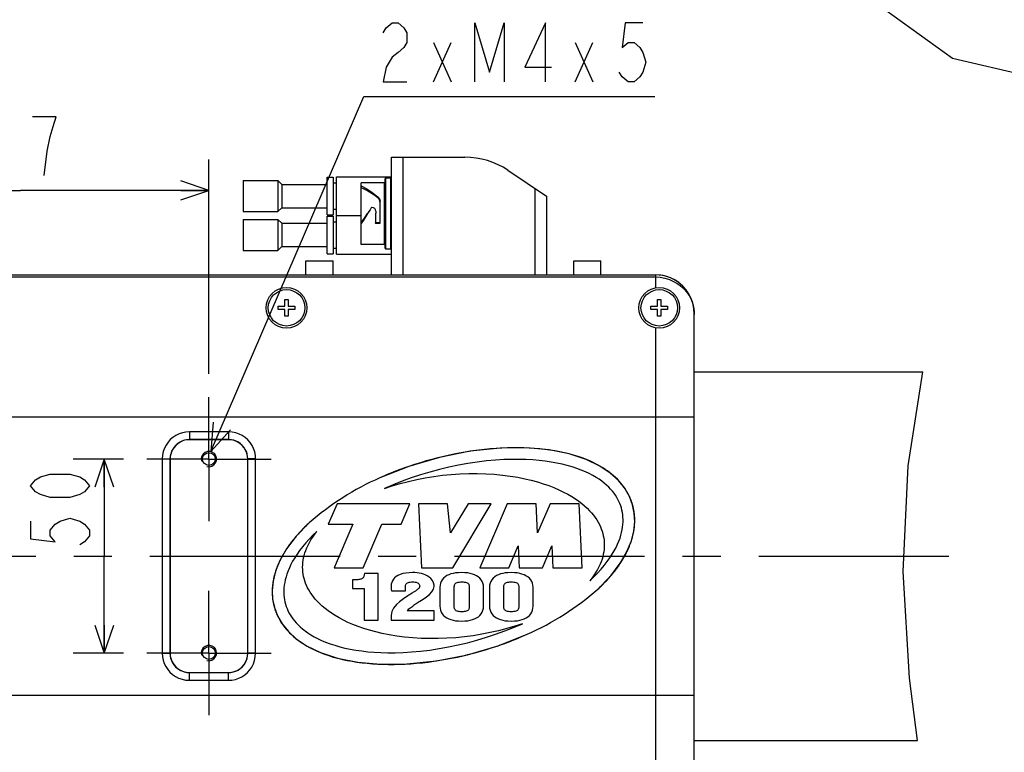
# Model space of a CAD drawing. Header units: millimetres. Extents: x 0 to 1249, y 0 to 420.
# Tile 7 of 104: x 204 to 267, y 30 to 77. Entities that reach past the tile are written whole.
import ezdxf

# ---------------------------------------------------------------- set-up
doc = ezdxf.new("R2010")
doc.units = ezdxf.units.MM
doc.header["$LTSCALE"] = 32.67
doc.linetypes.add('CENTER', pattern=[0.6, 0.375, -0.075, 0.075, -0.075])
doc.layers.get('0').update_dxf_attribs({"linetype": 'CONTINUOUS'})
for name, color, linetype in [('1_DESIGN', 7, 'CONTINUOUS'), ('ASSY', 7, 'CONTINUOUS'), ('AXIS', 7, 'CONTINUOUS'), ('CHAMFER', 7, 'CONTINUOUS'), ('CRV2', 7, 'CONTINUOUS'), ('DRA_ITEM', 7, 'CONTINUOUS'), ('DRIV_DIM', 7, 'CONTINUOUS'), ('HOLE', 7, 'CONTINUOUS'), ('ROUND', 7, 'CONTINUOUS')]:
    doc.layers.add(name, color=color, linetype=linetype)
doc.styles.get("Standard").update_dxf_attribs({"font": 'txt', "width": 0.8})
doc.dimstyles.new('DIMSTYLE_7', dxfattribs={"dimtxt": 3.8, "dimasz": 1.8, "dimexe": 2, "dimexo": 1.5, "dimgap": 0.95, "dimtad": 1, "dimdec": 3, "dimlfac": 4, "dimdsep": 46, "dimtxsty": 'STANDARD', "dimblk": 'OPEN', "dimblk1": 'OPEN', "dimblk2": 'OPEN', "dimcen": 0.09, "dimadec": 0, "dimazin": 0, "dimtp": 0.001, "dimtm": 0.001, "dimtfac": 1, "dimtdec": 3, "dimtofl": 0, "dimtmove": 0, "dimatfit": 3, "dimldrblk": 'OPEN', "dimfxl": 1, "dimtolj": 1, "dimarcsym": 0})

# ---------------------------------------------------------------- blocks, each defined once
blk = doc.blocks.new('_OPEN')
at = {"color": 0, "linetype": 'BYBLOCK'}
for p, q in [((0, 0), (-1, 0.342)), ((-1, -0.342), (0, 0)), ((-1, 0), (0, 0))]:
    blk.add_line(p, q, dxfattribs=at)
blk = doc.blocks.new('*D34')
at = {"layer": 'DRIV_DIM', "color": 2, "linetype": 'CONTINUOUS'}
for p, q in [((191.494, 50.66), (191.494, 68.226)), ((215.744, 54.41), (215.744, 68.226)), ((191.494, 66.226), (203.619, 66.226)), ((215.744, 66.226), (203.619, 66.226))]:
    blk.add_line(p, q, dxfattribs=at)
at = {"layer": 'DRIV_DIM', "color": 2, "linetype": 'CONTINUOUS', "xscale": 1.8, "yscale": 1.8, "zscale": 1.8, "rotation": 180}
blk.add_blockref('_OPEN', (191.494, 66.226), dxfattribs=at)
at = {"layer": 'DRIV_DIM', "color": 2, "linetype": 'CONTINUOUS', "xscale": 1.8, "yscale": 1.8, "zscale": 1.8}
blk.add_blockref('_OPEN', (215.744, 66.226), dxfattribs=at)
blk = doc.blocks.new('*D36')
at = {"layer": 'DRIV_DIM', "color": 2, "linetype": 'CONTINUOUS'}
for p, q in [((210.244, 48.91), (207.01, 48.91)), ((209.01, 48.91), (209.01, 42.66)), ((209.01, 36.41), (209.01, 42.66)), ((210.244, 36.41), (207.01, 36.41))]:
    blk.add_line(p, q, dxfattribs=at)
at = {"layer": 'DRIV_DIM', "color": 2, "linetype": 'CONTINUOUS', "xscale": 1.8, "yscale": 1.8, "zscale": 1.8}
for p, rotation in [((209.01, 48.91), 90), ((209.01, 36.41), 270)]:
    blk.add_blockref('_OPEN', p, dxfattribs=dict(at, rotation=rotation))

msp = doc.modelspace()

# ---------------------------------------------------------------- linework, layer by layer
at = {"color": 7, "linetype": 'CONTINUOUS'}
for p, q in [((263.624527, 74.729822), (259.337087, 77.830117)), ((269.356779, 73.381204), (263.624527, 74.729822)), ((217.944112, 66.860233), (220.194046, 66.860233)), ((217.944112, 66.860233), (217.944112, 64.860233)), ((223.369112, 67.072733), (223.744112, 67.072733)), ((223.369112, 64.647744), (223.369112, 67.072722)), ((223.744112, 67.072722), (223.744112, 64.647744)), ((223.744112, 66.710233), (223.969112, 66.710233)), ((223.969112, 67.110233), (227.494112, 67.110233)), ((223.969112, 62.110244), (223.969112, 67.110222)), ((225.556612, 62.747869), (225.556612, 66.722831)), ((227.044112, 66.722733), (225.556612, 66.722733)), ((227.094112, 62.497733), (227.094112, 66.972742)), ((227.444112, 67.022733), (227.144112, 67.022733)), ((226.769112, 64.138155), (226.769112, 65.508233)), ((217.944112, 64.860233), (220.194046, 64.860233)), ((223.744112, 65.010233), (223.969112, 65.010233)), ((226.24044, 65.126221), (226.223878, 65.123452)), ((226.244112, 65.126221), (226.24044, 65.126221)), ((226.469112, 64.728788), (226.475557, 64.735233)), ((226.469112, 64.728788), (226.469112, 64.138155)), ((226.475557, 64.735233), (226.487927, 64.747603)), ((226.487927, 64.747603), (226.494112, 64.753788)), ((226.494112, 64.878663), (226.494112, 64.753788)), ((217.944112, 64.360233), (220.194046, 64.360233)), ((217.944112, 64.360233), (217.944112, 62.360233)), ((223.369112, 64.647733), (223.744112, 64.647733)), ((223.369112, 64.572733), (223.744112, 64.572733)), ((223.369112, 62.147744), (223.369112, 64.572722)), ((223.744112, 64.572722), (223.744112, 62.147744)), ((223.744112, 64.210233), (223.969112, 64.210233)), ((223.969112, 64.610233), (225.556612, 64.610233)), ((225.693341, 64.301128), (225.556612, 64.090587)), ((226.493516, 64.145422), (226.519112, 64.139308)), ((226.719112, 64.139306), (226.519112, 64.139306)), ((226.719112, 64.090658), (226.519112, 64.090658)), ((226.719112, 64.139308), (226.744828, 64.145537)), ((217.944112, 62.360233), (220.194046, 62.360233)), ((223.369112, 62.147733), (223.744112, 62.147733)), ((223.744112, 62.510233), (223.969112, 62.510233)), ((227.044112, 62.747733), (225.556612, 62.747733)), ((227.444112, 62.447733), (227.144112, 62.447733)), ((223.969112, 62.110233), (227.494112, 62.110233)), ((246.994112, 54.535233), (261.728484, 54.535233)), ((260.779837, 48.469154), (261.728484, 54.535233)), ((260.451444, 41.669432), (260.779837, 48.469154)), ((223.994112, 46.035233), (223.431612, 44.722733)), ((228.681612, 46.035233), (223.994112, 46.035233)), ((228.119112, 44.722733), (228.681612, 46.035233)), ((231.119112, 46.035233), (229.244112, 46.035233)), ((229.244112, 46.035233), (229.431612, 41.910233)), ((231.306612, 44.160233), (231.119112, 46.035233)), ((232.431612, 46.035233), (231.306612, 44.160233)), ((231.456612, 41.910233), (233.931612, 46.035233)), ((233.931612, 46.035233), (232.431612, 46.035233)), ((234.949469, 46.035233), (233.181612, 41.910233)), ((236.824469, 46.035233), (234.949469, 46.035233)), ((236.909696, 44.160233), (236.824469, 46.035233)), ((237.713268, 46.035233), (236.909696, 44.160233)), ((239.588268, 46.035233), (237.713268, 46.035233)), ((239.775768, 41.910233), (239.588268, 46.035233)), ((223.431612, 44.722733), (225.011969, 44.722733)), ((225.011969, 44.722733), (223.806612, 41.910233)), ((225.681612, 41.910233), (226.886969, 44.722733)), ((226.886969, 44.722733), (228.119112, 44.722733)), ((235.056612, 41.910233), (235.664244, 43.328041)), ((235.664244, 43.328041), (235.72869, 41.910233)), ((237.22869, 41.910233), (237.836322, 43.328041)), ((237.836322, 43.328041), (237.900768, 41.910233)), ((223.806612, 41.910233), (225.681612, 41.910233)), ((229.431612, 41.910233), (231.456612, 41.910233)), ((233.181612, 41.910233), (235.056612, 41.910233)), ((235.72869, 41.910233), (237.22869, 41.910233)), ((237.900768, 41.910233), (239.775768, 41.910233)), ((225.766255, 41.535233), (225.746969, 41.449519)), ((226.646969, 41.535233), (225.766255, 41.535233)), ((226.646969, 38.535233), (226.646969, 41.535233)), ((260.859024, 34.801449), (260.451444, 41.669432)), ((225.15554, 41.132376), (225.001255, 41.132376)), ((225.001255, 41.132376), (225.001255, 40.579519)), ((228.401969, 40.425233), (228.401969, 40.725233)), ((230.24054, 40.70809), (230.24054, 40.789519)), ((230.626255, 40.652376), (230.626255, 39.422376)), ((231.54554, 39.422376), (231.54554, 40.652376)), ((232.509826, 40.652376), (232.509826, 39.422376)), ((233.429111, 39.422376), (233.429111, 40.652376)), ((233.814825, 40.652376), (233.814825, 39.422376)), ((234.734112, 39.422376), (234.734112, 40.652376)), ((235.698397, 40.652376), (235.698397, 39.422376)), ((236.617683, 39.422376), (236.617683, 40.652376)), ((225.001255, 40.579519), (225.74054, 40.579519)), ((225.74054, 40.579519), (225.74054, 38.535233)), ((227.49554, 40.425233), (228.401969, 40.425233)), ((227.482683, 38.835233), (227.482683, 38.535233)), ((228.511255, 39.139519), (228.569112, 39.199519)), ((230.24054, 39.139519), (228.511255, 39.139519)), ((230.24054, 38.535233), (230.24054, 39.139519)), ((225.74054, 38.535233), (226.646969, 38.535233)), ((227.482683, 38.535233), (230.24054, 38.535233)), ((261.3688, 30.785233), (260.859024, 34.801449)), ((246.994112, 30.785233), (261.3688, 30.785233))]:
    msp.add_line(p, q, dxfattribs=at)
at = {"color": 9, "linetype": 'CONTINUOUS'}
for p, q in [((227.044112, 62.747733), (227.044112, 66.722733)), ((227.144112, 62.447733), (227.144112, 67.022733)), ((227.444112, 67.022733), (227.444112, 62.447733)), ((226.622665, 65.820037), (226.622665, 65.738165)), ((226.519112, 64.139306), (226.519112, 64.090658)), ((226.719112, 64.090658), (226.719112, 64.139306))]:
    msp.add_line(p, q, dxfattribs=at)
at = {"color": 7, "linetype": 'CONTINUOUS'}
for points in [[(225.556612, 66.518712), (225.911961, 66.334331), (226.267312, 66.098914), (226.622665, 65.820078)], [(226.622665, 65.738165), (226.44499, 65.871603), (226.267314, 65.995976), (226.089639, 66.110304), (225.911963, 66.213644), (225.734287, 66.305143), (225.556612, 66.384123)], [(226.622665, 65.820078), (226.702208, 65.73172), (226.752144, 65.625512), (226.769112, 65.508295)], [(226.760364, 65.506891), (226.752779, 65.556326), (226.703303, 65.654976), (226.622665, 65.738165)], [(225.556612, 64.139308), (225.77042, 64.44588), (225.966806, 64.735232)], [(225.966804, 64.735233), (225.830072, 64.516799), (225.693341, 64.301128)], [(226.198038, 65.10315), (226.120984, 64.981291), (226.043842, 64.858536), (225.966804, 64.735233)], [(226.223878, 65.123452), (226.209188, 65.115458), (226.198038, 65.10315)], [(226.494112, 64.878663), (226.475013, 64.974045), (226.421208, 65.053863), (226.340575, 65.107221), (226.244112, 65.126221)], [(226.469112, 64.183222), (226.475481, 64.161795), (226.493516, 64.145422)], [(226.519112, 64.090587), (226.494078, 64.096954), (226.475836, 64.114262), (226.469112, 64.138099)], [(226.769112, 64.138099), (226.762375, 64.114241), (226.744117, 64.096937), (226.719112, 64.090587)], [(226.744828, 64.145537), (226.762838, 64.161888), (226.769112, 64.183222)], [(242.308306, 45.761153), (242.264145, 45.90125), (242.212495, 46.039507), (242.153185, 46.176123), (242.085956, 46.311327), (242.010497, 46.445284), (241.926404, 46.578159), (241.8332, 46.710092), (241.730356, 46.841148), (241.617233, 46.971401), (241.493139, 47.10085), (241.357273, 47.229472), (241.20878, 47.357166), (241.046706, 47.483786), (240.870001, 47.609127), (240.677561, 47.732888), (240.468206, 47.854691), (240.240682, 47.974069), (239.993638, 48.090474), (239.725749, 48.20321), (239.436634, 48.311137), (239.132653, 48.411091), (238.815755, 48.502217), (238.485306, 48.584537), (238.140634, 48.65795), (237.78098, 48.722254), (237.405393, 48.777152), (237.012775, 48.822232), (236.601782, 48.856953), (236.170695, 48.880617), (235.717376, 48.892322), (235.239033, 48.890887), (234.731837, 48.874736), (234.190411, 48.84168), (233.612735, 48.789172), (233.019355, 48.717366), (232.417832, 48.626597), (231.810597, 48.516947), (231.200201, 48.388655), (230.589233, 48.2421), (229.980367, 48.077824), (229.376196, 47.896492), (228.779352, 47.69892), (228.192349, 47.486036), (227.617638, 47.25889), (227.057502, 47.018613)], [(227.057502, 47.018613), (227.552159, 47.183818), (228.063146, 47.335654), (228.588492, 47.473165), (229.126081, 47.595491), (229.673648, 47.701873), (230.228795, 47.791668), (230.789045, 47.86436), (231.351826, 47.919567), (231.914626, 47.957058), (232.474835, 47.976736), (233.030001, 47.978654), (233.577656, 47.963005), (234.115461, 47.93012), (234.641227, 47.880459), (235.151578, 47.814794), (235.632569, 47.736149), (236.08157, 47.646982), (236.503013, 47.548323), (236.900133, 47.440918), (237.275354, 47.325314), (237.630554, 47.201905), (237.967202, 47.070965), (238.286277, 46.932747), (238.585152, 46.789149), (238.861504, 46.64246), (239.116258, 46.493578), (239.350583, 46.343192), (239.565602, 46.191919), (239.762466, 46.040259), (239.942331, 45.888589), (240.106283, 45.737226), (240.255369, 45.586393), (240.390571, 45.43625), (240.512811, 45.286882), (240.622934, 45.138331), (240.721701, 44.990598), (240.809827, 44.843613), (240.887919, 44.697308), (240.956536, 44.551546), (241.016139, 44.406216), (241.067138, 44.261135), (241.10987, 44.116106), (241.144588, 43.970953), (241.171491, 43.825442), (241.1907, 43.679386)], [(240.284688, 41.073351), (240.540625, 41.319216), (240.779589, 41.565076), (241.002218, 41.811198), (241.209033, 42.057908), (241.399125, 42.303825), (241.568705, 42.542911), (241.71838, 42.773961), (241.849693, 42.997126), (241.964093, 43.212638), (242.062919, 43.420776), (242.147391, 43.621843), (242.218623, 43.816171), (242.277629, 44.004144), (242.325314, 44.186156), (242.362468, 44.362571), (242.389794, 44.5338), (242.407889, 44.700214), (242.417264, 44.86222), (242.418342, 45.020158), (242.411457, 45.174403), (242.396869, 45.325312), (242.374757, 45.473196), (242.345223, 45.618388), (242.308306, 45.761153)], [(222.703535, 44.247115), (222.447598, 44.00125), (222.208634, 43.75539), (221.986006, 43.509269), (221.77919, 43.262559), (221.589099, 43.016642), (221.419518, 42.777556), (221.269844, 42.546505), (221.138531, 42.323341), (221.024131, 42.107829), (220.925304, 41.89969), (220.840832, 41.698623), (220.7696, 41.504295), (220.710594, 41.316322), (220.662909, 41.134311), (220.625755, 40.957895), (220.59843, 40.786666), (220.580335, 40.620252), (220.570959, 40.458246), (220.569882, 40.300308), (220.576766, 40.146064), (220.591354, 39.995154), (220.613466, 39.847271), (220.643, 39.702078), (220.679918, 39.559313)], [(221.797523, 41.641081), (221.785946, 41.78793), (221.782008, 41.935845), (221.785786, 42.085033), (221.797428, 42.235767), (221.817145, 42.388273), (221.845227, 42.542813), (221.882033, 42.699645), (221.927991, 42.858973), (221.983622, 43.021056), (222.049508, 43.186089), (222.126329, 43.354282), (222.214823, 43.525777), (222.315831, 43.700726), (222.430284, 43.879253), (222.559163, 44.061382), (222.703535, 44.247115)], [(241.1907, 43.679386), (241.202277, 43.532536), (241.206216, 43.384621), (241.202437, 43.235433), (241.190795, 43.0847), (241.171078, 42.932193), (241.142997, 42.777653), (241.10619, 42.620821), (241.060232, 42.461493), (241.004601, 42.29941), (240.938716, 42.134378), (240.861894, 41.966184), (240.773401, 41.79469), (240.672392, 41.619741), (240.557939, 41.441214), (240.429061, 41.259084), (240.284688, 41.073351)], [(235.930722, 38.301853), (235.436064, 38.136649), (234.925078, 37.984812), (234.399732, 37.847301), (233.862142, 37.724975), (233.314576, 37.618593), (232.759429, 37.528799), (232.199178, 37.456107), (231.636398, 37.400899), (231.073597, 37.363409), (230.513388, 37.343731), (229.958222, 37.341812), (229.410568, 37.357461), (228.872762, 37.390346), (228.346996, 37.440007), (227.836645, 37.505672), (227.355655, 37.584317), (226.906653, 37.673484), (226.48521, 37.772143), (226.088091, 37.879548), (225.712869, 37.995152), (225.35767, 38.118561), (225.021021, 38.249501), (224.701947, 38.38772), (224.403071, 38.531317), (224.12672, 38.678006), (223.871966, 38.826888), (223.63764, 38.977274), (223.422622, 39.128547), (223.225758, 39.280207), (223.045892, 39.431877), (222.88194, 39.58324), (222.732854, 39.734074), (222.597652, 39.884217), (222.475413, 40.033584), (222.36529, 40.182136), (222.266522, 40.329868), (222.178397, 40.476853), (222.100305, 40.623158), (222.031687, 40.768921), (221.972084, 40.91425), (221.921085, 41.059331), (221.878353, 41.204361), (221.843636, 41.349513), (221.816733, 41.495024), (221.797523, 41.641081)], [(225.746969, 41.449519), (225.73762, 41.409828), (225.72618, 41.371166), (225.711868, 41.333366), (225.693688, 41.296696), (225.670017, 41.261301), (225.639502, 41.228636), (225.60172, 41.200599), (225.557163, 41.178247), (225.506602, 41.161459), (225.451455, 41.149599), (225.393609, 41.141745), (225.334658, 41.136878), (225.274819, 41.134084), (225.214863, 41.13274), (225.15554, 41.132376)], [(228.864826, 41.595233), (228.64552, 41.588117), (228.434504, 41.565684), (228.238357, 41.527174), (228.06453, 41.473828), (227.918902, 41.409399), (227.799248, 41.336344), (227.702496, 41.256305), (227.624412, 41.168382), (227.56198, 41.069124), (227.516832, 40.958943), (227.490798, 40.842869), (227.482683, 40.725233)], [(230.24054, 40.789519), (230.206625, 40.939601), (230.136032, 41.083292), (230.036367, 41.207751), (229.920647, 41.307961), (229.801204, 41.384685), (229.679969, 41.444531), (229.555932, 41.492004), (229.426832, 41.529796), (229.290144, 41.559158), (229.147998, 41.579777), (229.004808, 41.591567), (228.864826, 41.595233)], [(232.021255, 41.595233), (231.812918, 41.588511), (231.632447, 41.570279), (231.47397, 41.542532), (231.33138, 41.505791), (231.199897, 41.459209), (231.075303, 41.400053), (230.959393, 41.326472), (230.857474, 41.239165), (230.772526, 41.13891), (230.706708, 41.027496), (230.66079, 40.907118), (230.634554, 40.781382), (230.626255, 40.652376)], [(233.429111, 40.652376), (233.420391, 40.781339), (233.392694, 40.907915), (233.344653, 41.028509), (233.277393, 41.138453), (233.192636, 41.236239), (233.091588, 41.321944), (232.975795, 41.395461), (232.850375, 41.455431), (232.71727, 41.503144), (232.572641, 41.540973), (232.412153, 41.569572), (232.230145, 41.588334), (232.021255, 41.595233)], [(235.209826, 41.595233), (235.00149, 41.588511), (234.821018, 41.570279), (234.662541, 41.542532), (234.519951, 41.505791), (234.388468, 41.459209), (234.263874, 41.400053), (234.147964, 41.326471), (234.046045, 41.239164), (233.961097, 41.138909), (233.895278, 41.027496), (233.849361, 40.907118), (233.823125, 40.781381), (233.814825, 40.652376)], [(236.617683, 40.652376), (236.608963, 40.781339), (236.581266, 40.907915), (236.533225, 41.028508), (236.465965, 41.138453), (236.381208, 41.236239), (236.28016, 41.321944), (236.164367, 41.395461), (236.038947, 41.455431), (235.905841, 41.503144), (235.761213, 41.540973), (235.600725, 41.569572), (235.418716, 41.588334), (235.209826, 41.595233)], [(227.482683, 40.725233), (227.483445, 40.633877), (227.487032, 40.533887), (227.49554, 40.425233)], [(228.401969, 40.725233), (228.407863, 40.779218), (228.426814, 40.830608), (228.45823, 40.875374), (228.498829, 40.911518), (228.544315, 40.939017), (228.594511, 40.96035), (228.650149, 40.976819), (228.712236, 40.988914), (228.783152, 40.9967), (228.864826, 40.999519)], [(228.864826, 40.999519), (228.948677, 40.996454), (229.02054, 40.98809), (229.082332, 40.97538), (229.136545, 40.958593), (229.184403, 40.937638), (229.226973, 40.911733), (229.264786, 40.879007), (229.295189, 40.838791), (229.314727, 40.792195), (229.321255, 40.742376)], [(229.321255, 40.742376), (229.309749, 40.667588), (229.274883, 40.600619), (229.221153, 40.538338)], [(229.959469, 40.184351), (230.111398, 40.345615), (230.208213, 40.521212), (230.24054, 40.70809)], [(231.54554, 40.652376), (231.546533, 40.690863), (231.549868, 40.729123), (231.556225, 40.76706), (231.56645, 40.804219), (231.581971, 40.840805), (231.604684, 40.876259), (231.636265, 40.908934), (231.67775, 40.937121), (231.729736, 40.95984), (231.791327, 40.97652), (231.860217, 40.987353), (231.936814, 40.99336), (232.021255, 40.995233)], [(232.021255, 40.995233), (232.110551, 40.993336), (232.19071, 40.987282), (232.262139, 40.976401), (232.325397, 40.959695), (232.378287, 40.936993), (232.420177, 40.908816), (232.451824, 40.876106), (232.474354, 40.840638), (232.489593, 40.804087), (232.499551, 40.766953), (232.505692, 40.729021), (232.508885, 40.690783), (232.509826, 40.652376)], [(234.734112, 40.652376), (234.735105, 40.690863), (234.738439, 40.729123), (234.744797, 40.76706), (234.755022, 40.804219), (234.770542, 40.840805), (234.793255, 40.87626), (234.824836, 40.908934), (234.866322, 40.937121), (234.918307, 40.95984), (234.979898, 40.97652), (235.048789, 40.987353), (235.125385, 40.99336), (235.209826, 40.995233)], [(235.209826, 40.995233), (235.299122, 40.993336), (235.379282, 40.987282), (235.45071, 40.976401), (235.513968, 40.959695), (235.566858, 40.936993), (235.608748, 40.908816), (235.640395, 40.876106), (235.662925, 40.840638), (235.678164, 40.804087), (235.688122, 40.766953), (235.694263, 40.729021), (235.697455, 40.690783), (235.698397, 40.652376)], [(228.555892, 40.095479), (228.274947, 39.904908), (228.028021, 39.720582), (227.818383, 39.536082)], [(228.734967, 40.211873), (228.672402, 40.171855), (228.612731, 40.132885), (228.555892, 40.095479)], [(229.221153, 40.538338), (229.197228, 40.51697), (229.172139, 40.497354), (229.146244, 40.478352), (229.120303, 40.460046), (229.094345, 40.442211), (229.067459, 40.424106), (229.038446, 40.404881), (229.006088, 40.383733), (228.96966, 40.360207), (228.928605, 40.333959), (228.883146, 40.305134), (228.834694, 40.274591), (228.734967, 40.211873)], [(229.335216, 39.760121), (229.535326, 39.882573), (229.7536, 40.025856), (229.959469, 40.184351)], [(220.679918, 39.559313), (220.724079, 39.419216), (220.775729, 39.28096), (220.835038, 39.144343), (220.902267, 39.009139), (220.977727, 38.875182), (221.06182, 38.742307), (221.155024, 38.610374), (221.257867, 38.479318), (221.37099, 38.349065), (221.495084, 38.219616), (221.63095, 38.090994), (221.779443, 37.9633), (221.941517, 37.836681), (222.118223, 37.71134), (222.310662, 37.587578), (222.520017, 37.465775), (222.747541, 37.346397), (222.994585, 37.229992), (223.262474, 37.117256), (223.55159, 37.009329), (223.85557, 36.909376), (224.172468, 36.818249), (224.502918, 36.735929), (224.84759, 36.662516), (225.207243, 36.598213), (225.582831, 36.543314), (225.975448, 36.498234), (226.386441, 36.463513), (226.817529, 36.439849), (227.270847, 36.428144), (227.74919, 36.429579), (228.256386, 36.445731), (228.797813, 36.478786), (229.375488, 36.531294), (229.968869, 36.6031), (230.570391, 36.69387), (231.177626, 36.803519), (231.788022, 36.931812), (232.39899, 37.078367), (233.007857, 37.242642), (233.612027, 37.423974), (234.208871, 37.621546), (234.795874, 37.83443), (235.370586, 38.061577), (235.930722, 38.301853)], [(227.818383, 39.536082), (227.632466, 39.31316), (227.520004, 39.081206), (227.482683, 38.835233)], [(228.569112, 39.199519), (228.626644, 39.251808), (228.685451, 39.300544), (228.74575, 39.348103), (228.807322, 39.395064), (228.87014, 39.441767), (228.932882, 39.48745), (228.994159, 39.531272), (229.053459, 39.572999), (229.110981, 39.612848), (229.166929, 39.650988), (229.222231, 39.687998), (229.277379, 39.724008), (229.335216, 39.760121)], [(230.626255, 39.422376), (230.634901, 39.292947), (230.662326, 39.165871), (230.709881, 39.044622), (230.776567, 38.933744), (230.860726, 38.834879), (230.961065, 38.748137), (231.075978, 38.673684), (231.200493, 38.612856), (231.332603, 38.564423), (231.476015, 38.52602), (231.634939, 38.496993), (231.814935, 38.477951), (232.021255, 38.470947)], [(232.021255, 39.075233), (231.934626, 39.077148), (231.856322, 39.083321), (231.786141, 39.094534), (231.723836, 39.111889), (231.671931, 39.135512), (231.631193, 39.164671), (231.600806, 39.198103), (231.579368, 39.233918), (231.564894, 39.270575), (231.555395, 39.307779), (231.549515, 39.345748), (231.546447, 39.383999), (231.54554, 39.422376)], [(232.021255, 38.470947), (232.232462, 38.47809), (232.415761, 38.497425), (232.576865, 38.526773), (232.721746, 38.56548), (232.855037, 38.614264), (232.980768, 38.675675), (233.096769, 38.751007), (233.197959, 38.839018), (233.282122, 38.938937), (233.347742, 39.049571), (233.393961, 39.16912), (233.420621, 39.294126), (233.429111, 39.422376)], [(232.509826, 39.422376), (232.50894, 39.382891), (232.505913, 39.343622), (232.500018, 39.304617), (232.490289, 39.266277), (232.475025, 39.228275), (232.452004, 39.191484), (232.419331, 39.158021), (232.376049, 39.129857), (232.321866, 39.107849), (232.257962, 39.092174), (232.186886, 39.082267), (232.10805, 39.076885), (232.021255, 39.075233)], [(233.814825, 39.422376), (233.823472, 39.292947), (233.850897, 39.165871), (233.898452, 39.044622), (233.965138, 38.933744), (234.049297, 38.834879), (234.149636, 38.748136), (234.264549, 38.673684), (234.389064, 38.612856), (234.521175, 38.564423), (234.664586, 38.52602), (234.82351, 38.496993), (235.003507, 38.477951), (235.209826, 38.470947)], [(235.209826, 39.075233), (235.123197, 39.077148), (235.044893, 39.083321), (234.974712, 39.094534), (234.912407, 39.111889), (234.860502, 39.135512), (234.819764, 39.164671), (234.789378, 39.198103), (234.767939, 39.233918), (234.753465, 39.270575), (234.743967, 39.307779), (234.738086, 39.345748), (234.735019, 39.383999), (234.734112, 39.422376)], [(235.209826, 38.470947), (235.421034, 38.47809), (235.604332, 38.497425), (235.765437, 38.526773), (235.910318, 38.56548), (236.043609, 38.614265), (236.16934, 38.675675), (236.285341, 38.751007), (236.386531, 38.839018), (236.470694, 38.938938), (236.536314, 39.049571), (236.582533, 39.16912), (236.609193, 39.294126), (236.617683, 39.422376)], [(235.698397, 39.422376), (235.697511, 39.382891), (235.694484, 39.343622), (235.688589, 39.304617), (235.67886, 39.266277), (235.663596, 39.228275), (235.640575, 39.191484), (235.607902, 39.158021), (235.56462, 39.129857), (235.510437, 39.107849), (235.446533, 39.092174), (235.375457, 39.082267), (235.296621, 39.076885), (235.209826, 39.075233)]]:
    msp.add_lwpolyline(points, dxfattribs=at)
for centre, start, end in [((227.044112, 66.772733), 270, 359.95765941), ((227.144112, 66.972733), 90, 180.04875234), ((227.444112, 66.972733), 359.95829146, 90), ((227.044112, 62.697733), 0.04944884, 90), ((227.144112, 62.497733), 179.95829146, 270), ((227.444112, 62.497733), 270, 0.04875242)]:
    msp.add_arc(centre, 0.05, start, end, dxfattribs=at)
at = {"color": 2, "linetype": 'CONTINUOUS'}
for centre in [(215.744112, 48.910233), (215.744112, 36.410233)]:
    msp.add_arc(centre, 0.5, 255, 195, dxfattribs=at)
at = {"layer": '1_DESIGN', "color": 7, "linetype": 'CONTINUOUS'}
for p, q in [((220.636612, 59.197733), (220.851612, 59.197733)), ((220.636612, 58.767733), (220.636612, 59.197733)), ((220.851612, 59.197733), (220.851612, 58.767733)), ((244.636612, 59.197733), (244.851612, 59.197733)), ((244.636612, 58.767733), (244.636612, 59.197733)), ((244.851612, 59.197733), (244.851612, 58.767733)), ((220.206612, 58.767733), (220.636612, 58.767733)), ((220.206612, 58.552733), (220.206612, 58.767733)), ((220.636612, 58.552733), (220.206612, 58.552733)), ((220.636612, 58.122733), (220.636612, 58.552733)), ((220.851612, 58.767733), (221.281612, 58.767733)), ((221.281612, 58.552733), (220.851612, 58.552733)), ((220.851612, 58.552733), (220.851612, 58.122733)), ((221.281612, 58.767733), (221.281612, 58.552733)), ((244.206612, 58.767733), (244.636612, 58.767733)), ((244.206612, 58.552733), (244.206612, 58.767733)), ((244.636612, 58.552733), (244.206612, 58.552733)), ((244.636612, 58.122733), (244.636612, 58.552733)), ((244.851612, 58.767733), (245.281612, 58.767733)), ((245.281612, 58.552733), (244.851612, 58.552733)), ((244.851612, 58.552733), (244.851612, 58.122733)), ((245.281612, 58.767733), (245.281612, 58.552733)), ((220.851612, 58.122733), (220.636612, 58.122733)), ((244.851612, 58.122733), (244.636612, 58.122733))]:
    msp.add_line(p, q, dxfattribs=at)
for centre in [(220.744112, 58.660233), (244.744112, 58.660233)]:
    msp.add_circle(centre, 1.175, dxfattribs=at)
at = {"layer": 'ASSY', "color": 7, "linetype": 'CONTINUOUS'}
for p, q in [((221.994112, 61.685233), (223.744112, 61.685233)), ((221.994112, 60.785233), (221.994112, 61.685233)), ((223.744112, 60.785233), (223.744112, 61.685233)), ((239.244112, 61.685233), (240.994112, 61.685233)), ((239.244112, 60.785233), (239.244112, 61.685233)), ((240.994112, 60.785233), (240.994112, 61.685233))]:
    msp.add_line(p, q, dxfattribs=at)
at = {"layer": 'AXIS', "color": 7, "linetype": 'CENTER'}
for p, q in [((215.744112, 48.910233), (215.744112, 52.910233)), ((215.744112, 48.910233), (211.744112, 48.910233)), ((215.744112, 48.910233), (219.744112, 48.910233)), ((215.744112, 48.910233), (215.744112, 44.910233)), ((172.744112, 42.660233), (265.506766, 42.660233)), ((215.744112, 36.410233), (215.744112, 40.410233)), ((215.744112, 36.410233), (211.744112, 36.410233)), ((215.744112, 36.410233), (219.744112, 36.410233)), ((215.744112, 36.410233), (215.744112, 32.410233))]:
    msp.add_line(p, q, dxfattribs=at)
at = {"layer": 'AXIS', "color": 7, "linetype": 'CONTINUOUS'}
for points in [[(243.029252, 45.967881), (242.825331, 46.509274), (242.526941, 47.028929), (242.123081, 47.528869), (241.595277, 48.00848), (240.916365, 48.463047), (240.050095, 48.881215), (238.955177, 49.241158), (237.6603, 49.499289), (236.197235, 49.630157), (234.495608, 49.613541), (232.579882, 49.41176), (230.595989, 49.016911), (228.626227, 48.439412), (226.751807, 47.703486)], [(240.795231, 40.523946), (241.623663, 41.383348), (242.239197, 42.196318), (242.668155, 42.944471), (242.948339, 43.633705), (243.108283, 44.272593), (243.167768, 44.869776), (243.139261, 45.432818), (243.029252, 45.967881)], [(222.192993, 44.79652), (221.36456, 43.937118), (220.749027, 43.124148), (220.320068, 42.375996), (220.039884, 41.686761), (219.879941, 41.047874), (219.820455, 40.450691), (219.848962, 39.887648), (219.958971, 39.352585)], [(219.958971, 39.352585), (220.162892, 38.811193), (220.461283, 38.291538), (220.865142, 37.791597), (221.392946, 37.311986), (222.071858, 36.857419), (222.938129, 36.439252), (224.033046, 36.079308), (225.327923, 35.821177), (226.790988, 35.69031), (228.492616, 35.706926), (230.408342, 35.908706), (232.392234, 36.303556), (234.361997, 36.881054), (236.236417, 37.61698)]]:
    msp.add_lwpolyline(points, dxfattribs=at)
for centre in [(215.744112, 48.910233), (215.744112, 36.410233)]:
    msp.add_circle(centre, 0.4125, dxfattribs=at)
for centre, start, end in [((234.232605, 30.943678), 114.05376198, 130.99415781), ((228.755618, 54.376788), 294.05376198, 310.99415781)]:
    msp.add_arc(centre, 18.353569, start, end, dxfattribs=at)
at = {"layer": 'CHAMFER', "color": 7, "linetype": 'CONTINUOUS'}
for p, q in [((220.444062, 66.610233), (220.194053, 66.860226)), ((220.194111, 66.860233), (220.194111, 64.860233)), ((220.444062, 66.610233), (223.369112, 66.610233)), ((220.444062, 66.610233), (220.444062, 65.110233)), ((220.444062, 65.110233), (220.194053, 64.86024)), ((220.444062, 65.110233), (223.369112, 65.110233)), ((220.444062, 64.110233), (220.194053, 64.360226)), ((220.194111, 64.360233), (220.194111, 62.360233)), ((220.444062, 64.110233), (223.369112, 64.110233)), ((220.444062, 64.110233), (220.444062, 62.610233)), ((220.444062, 62.610233), (220.194053, 62.36024)), ((220.444062, 62.610233), (223.369112, 62.610233))]:
    msp.add_line(p, q, dxfattribs=at)
at = {"layer": 'CRV2', "color": 4, "linetype": 'CONTINUOUS'}
for p, q in [((243.140013, 45.42688), (243.138431, 45.439286)), ((243.16763, 44.864198), (243.16788, 44.874559)), ((221.366701, 43.93962), (221.318463, 43.882797)), ((243.107496, 44.268075), (243.108934, 44.276354)), ((242.666189, 42.940433), (242.669953, 42.948169)), ((220.322034, 42.380033), (220.31827, 42.372297)), ((241.621522, 41.380846), (241.66976, 41.437669)), ((219.880727, 41.052391), (219.879289, 41.044112)), ((219.820594, 40.456269), (219.820343, 40.445907)), ((219.84821, 39.893586), (219.849793, 39.88118))]:
    msp.add_line(p, q, dxfattribs=at)
for points in [[(242.829927, 46.499489), (242.743404, 46.672378), (242.647666, 46.841074), (242.561924, 46.976908), (242.470247, 47.109597), (242.372796, 47.239044), (242.269733, 47.365162), (242.161213, 47.487897), (242.047392, 47.607204), (241.928423, 47.723045), (241.804445, 47.835404), (241.675592, 47.944274), (241.541996, 48.049647), (241.403776, 48.151531), (241.261044, 48.249936), (241.113912, 48.344872), (240.962478, 48.436354), (240.806839, 48.524399), (240.64709, 48.609022), (240.483316, 48.69024), (240.315604, 48.768068), (240.056834, 48.878486), (239.789663, 48.981353), (239.51436, 49.07671), (239.231193, 49.164587), (238.940429, 49.245012), (238.642339, 49.318004), (238.3372, 49.383582), (238.025293, 49.44176), (237.706908, 49.492549), (237.382341, 49.53596), (237.051896, 49.572003), (236.715885, 49.600691), (236.374626, 49.622036), (236.02845, 49.636053), (235.677688, 49.64276), (235.322683, 49.64218), (234.963783, 49.634337), (234.601344, 49.619262), (234.235723, 49.596988), (233.867288, 49.567557), (233.496408, 49.531012), (233.123458, 49.487405), (232.748816, 49.43679), (232.372862, 49.379231), (231.995981, 49.314794), (231.618559, 49.243554), (231.240984, 49.165589), (230.863644, 49.080985), (230.486927, 48.989832), (230.111225, 48.892229), (229.736924, 48.788276), (229.364412, 48.678084), (228.994031, 48.561749), (228.62621, 48.439406)], [(228.62621, 48.439406), (228.479919, 48.388826), (228.334124, 48.337313), (228.188847, 48.284875), (228.044112, 48.231521), (227.899945, 48.177259), (227.756352, 48.122091), (227.613373, 48.066032), (227.471033, 48.009091), (227.329355, 47.951277), (227.188363, 47.8926), (227.042037, 47.830478), (226.89651, 47.767436), (226.751807, 47.703486)], [(243.029252, 45.967881), (243.018099, 46.005973), (243.006522, 46.043937), (242.994522, 46.081773), (242.9821, 46.119476), (242.969259, 46.157043), (242.955999, 46.194471), (242.942322, 46.231758), (242.92823, 46.268899), (242.913723, 46.305893), (242.898804, 46.342735), (242.883474, 46.379422), (242.867735, 46.415952), (242.855371, 46.443894), (242.842769, 46.47174), (242.829927, 46.499489)], [(243.138431, 45.439286), (243.134212, 45.47082), (243.129719, 45.502304), (243.124187, 45.538603), (243.118287, 45.57483), (243.112021, 45.610984), (243.105388, 45.647062), (243.098389, 45.68306), (243.091024, 45.718977), (243.083293, 45.75481), (243.075198, 45.790555), (243.066737, 45.826211), (243.057912, 45.861774), (243.048722, 45.897242), (243.039169, 45.932612), (243.029252, 45.967881)], [(243.16788, 44.874559), (243.168558, 44.912256), (243.168867, 44.949923), (243.168804, 44.987559), (243.16837, 45.025162), (243.167585, 45.061903), (243.166442, 45.098607), (243.164942, 45.135272), (243.163084, 45.171896), (243.160868, 45.208475), (243.158292, 45.245007), (243.155357, 45.281491), (243.152062, 45.317922), (243.148407, 45.354299), (243.144391, 45.390619), (243.140013, 45.42688)], [(222.192993, 44.79652), (222.133914, 44.741238), (222.075471, 44.685778), (222.017666, 44.630144), (221.960504, 44.574337), (221.90399, 44.51836), (221.841793, 44.455796), (221.78041, 44.393027), (221.719848, 44.330056), (221.660111, 44.266885), (221.601206, 44.203519), (221.543138, 44.139959), (221.485912, 44.07621), (221.445744, 44.030773), (221.406006, 43.985243), (221.366701, 43.93962)], [(243.108934, 44.276354), (243.115314, 44.314308), (243.121343, 44.352263), (243.127018, 44.390218), (243.132338, 44.428171), (243.137303, 44.466121), (243.141911, 44.504067), (243.14616, 44.542006), (243.150282, 44.582338), (243.153997, 44.622659), (243.157301, 44.662966), (243.160195, 44.703257), (243.162676, 44.743527), (243.164743, 44.783776), (243.166394, 44.824001), (243.16763, 44.864198)], [(221.318463, 43.882797), (221.275541, 43.831435), (221.233171, 43.779959), (221.191356, 43.728373), (221.150098, 43.676678), (221.109402, 43.624875), (221.065357, 43.56786), (221.021996, 43.510718), (220.979322, 43.45345), (220.937339, 43.396059), (220.896052, 43.338546), (220.855465, 43.280913), (220.81558, 43.223161), (220.776403, 43.165292), (220.746196, 43.119859)], [(242.950163, 43.639308), (242.96496, 43.685641), (242.979262, 43.732008), (242.993067, 43.778406), (243.006371, 43.824834), (243.019173, 43.87129), (243.031469, 43.917771), (243.043256, 43.964276), (243.054533, 44.010803), (243.065297, 44.057351), (243.074589, 44.099474), (243.083457, 44.141611), (243.091899, 44.183758), (243.099912, 44.225914), (243.107496, 44.268075)], [(220.746196, 43.119859), (220.711971, 43.06748), (220.678331, 43.015009), (220.645278, 42.962449), (220.612816, 42.909799), (220.580948, 42.857061), (220.549676, 42.804237), (220.519005, 42.751328), (220.488936, 42.698334), (220.459596, 42.645481), (220.430861, 42.592547), (220.402734, 42.539534), (220.375218, 42.486443), (220.348317, 42.433276), (220.322034, 42.380033)], [(242.669953, 42.948169), (242.69351, 42.997246), (242.716537, 43.046384), (242.739032, 43.095582), (242.76029, 43.143246), (242.781044, 43.190965), (242.801292, 43.238735), (242.821031, 43.286557), (242.840257, 43.334427), (242.858969, 43.382346), (242.877163, 43.430312), (242.894836, 43.478323), (242.911987, 43.526378), (242.928611, 43.574475), (242.937691, 43.60143), (242.950163, 43.639308)], [(242.242028, 42.200607), (242.276252, 42.252986), (242.309892, 42.305457), (242.342945, 42.358018), (242.375407, 42.410668), (242.407275, 42.463405), (242.438547, 42.516229), (242.469219, 42.569139), (242.499287, 42.622132), (242.528627, 42.674985), (242.557362, 42.727919), (242.58549, 42.780932), (242.613005, 42.834023), (242.639906, 42.887191), (242.666189, 42.940433)], [(220.31827, 42.372297), (220.294713, 42.32322), (220.271686, 42.274082), (220.249192, 42.224884), (220.227933, 42.17722), (220.207179, 42.129502), (220.186931, 42.081731), (220.167193, 42.03391), (220.147966, 41.986039), (220.129255, 41.93812), (220.111061, 41.890154), (220.093387, 41.842143), (220.076237, 41.794089), (220.059612, 41.745991), (220.050532, 41.719036), (220.038061, 41.681159)], [(241.66976, 41.437669), (241.712683, 41.489032), (241.755053, 41.540507), (241.796868, 41.592093), (241.838125, 41.643788), (241.878822, 41.695592), (241.922866, 41.752607), (241.966228, 41.809749), (242.008902, 41.867016), (242.050884, 41.924407), (242.092171, 41.98192), (242.132759, 42.039553), (242.172643, 42.097305), (242.211821, 42.155174), (242.242028, 42.200607)], [(220.038061, 41.681159), (220.023263, 41.634825), (220.008961, 41.588458), (219.995156, 41.54206), (219.981852, 41.495632), (219.969051, 41.449177), (219.956755, 41.402695), (219.944967, 41.35619), (219.93369, 41.309663), (219.922927, 41.263116), (219.913634, 41.220992), (219.904766, 41.178855), (219.896325, 41.136708), (219.888311, 41.094553), (219.880727, 41.052391)], [(240.795231, 40.523946), (240.854309, 40.579228), (240.912753, 40.634688), (240.970558, 40.690322), (241.027719, 40.746129), (241.084233, 40.802107), (241.146431, 40.86467), (241.207813, 40.927439), (241.268376, 40.990411), (241.328112, 41.053581), (241.387018, 41.116947), (241.445086, 41.180507), (241.502311, 41.244257), (241.54248, 41.289693), (241.582218, 41.335223), (241.621522, 41.380846)], [(219.879289, 41.044112), (219.872909, 41.006158), (219.866881, 40.968203), (219.861206, 40.930248), (219.855885, 40.892295), (219.85092, 40.854345), (219.846313, 40.8164), (219.842064, 40.77846), (219.837941, 40.738128), (219.834227, 40.697807), (219.830922, 40.6575), (219.828029, 40.61721), (219.825548, 40.576939), (219.823481, 40.53669), (219.821829, 40.496466), (219.820594, 40.456269)], [(219.820343, 40.445907), (219.819665, 40.408211), (219.819357, 40.370543), (219.819419, 40.332907), (219.819853, 40.295304), (219.820639, 40.258563), (219.821781, 40.221859), (219.823281, 40.185194), (219.825139, 40.148571), (219.827356, 40.111991), (219.829931, 40.075459), (219.832866, 40.038976), (219.836161, 40.002544), (219.839817, 39.966167), (219.843833, 39.929847), (219.84821, 39.893586)], [(219.849793, 39.88118), (219.854011, 39.849646), (219.858504, 39.818162), (219.864037, 39.781863), (219.869936, 39.745636), (219.876203, 39.709482), (219.882836, 39.673404), (219.889835, 39.637406), (219.8972, 39.601489), (219.90493, 39.565657), (219.913026, 39.529911), (219.921486, 39.494256), (219.930311, 39.458692), (219.939501, 39.423225), (219.949054, 39.387854), (219.958971, 39.352585)], [(219.958971, 39.352585), (219.970124, 39.314494), (219.981701, 39.276529), (219.993702, 39.238694), (220.006123, 39.200991), (220.018964, 39.163423), (220.032224, 39.125995), (220.045901, 39.088709), (220.059994, 39.051567), (220.0745, 39.014574), (220.089419, 38.977732), (220.104749, 38.941044), (220.120489, 38.904514), (220.132852, 38.876572), (220.145455, 38.848726), (220.158296, 38.820978)], [(220.158296, 38.820978), (220.244819, 38.648088), (220.340557, 38.479393), (220.426299, 38.343559), (220.517976, 38.21087), (220.615427, 38.081422), (220.718491, 37.955304), (220.82701, 37.832569), (220.940831, 37.713262), (221.0598, 37.597421), (221.183779, 37.485062), (221.312632, 37.376192), (221.446227, 37.270819), (221.584447, 37.168935), (221.727179, 37.07053), (221.874311, 36.975594), (222.025745, 36.884112), (222.181384, 36.796067), (222.341134, 36.711444), (222.504907, 36.630226), (222.672619, 36.552398), (222.931389, 36.44198), (223.19856, 36.339113), (223.473863, 36.243756), (223.75703, 36.155879), (224.047795, 36.075455), (224.345884, 36.002462), (224.651024, 35.936884), (224.96293, 35.878706), (225.281316, 35.827918), (225.605882, 35.784507), (225.936328, 35.748463), (226.272339, 35.719775), (226.613597, 35.698431), (226.959774, 35.684413), (227.310536, 35.677706), (227.66554, 35.678286), (228.02444, 35.686129), (228.38688, 35.701205), (228.7525, 35.723478), (229.120935, 35.752909), (229.491815, 35.789454), (229.864765, 35.833061), (230.239408, 35.883676), (230.615361, 35.941235), (230.992242, 36.005672), (231.369664, 36.076912), (231.747239, 36.154877), (232.12458, 36.239481), (232.501296, 36.330634), (232.876999, 36.428238), (233.2513, 36.53219), (233.623811, 36.642383), (233.994192, 36.758717), (234.362013, 36.88106)], [(234.362013, 36.88106), (234.508304, 36.93164), (234.6541, 36.983153), (234.799377, 37.035591), (234.944111, 37.088945), (235.088278, 37.143208), (235.231871, 37.198376), (235.37485, 37.254435), (235.51719, 37.311375), (235.658868, 37.369189), (235.799861, 37.427866), (235.946186, 37.489988), (236.091714, 37.55303), (236.236417, 37.61698)]]:
    msp.add_lwpolyline(points, dxfattribs=at)
for centre, start, end in [((234.232605, 30.943678), 114.05376198, 130.99415781), ((228.755618, 54.376788), 294.05376198, 310.99415781)]:
    msp.add_arc(centre, 18.353569, start, end, dxfattribs=at)
at = {"layer": 'DRA_ITEM', "color": 2, "linetype": 'CONTINUOUS'}
for p, q in [((230.201974, 73.220832), (231.341972, 75.75416)), ((230.201974, 75.75416), (231.341972, 73.220832)), ((239.32198, 73.220832), (240.461979, 75.75416)), ((239.32198, 75.75416), (240.461979, 73.220832)), ((215.865547, 49.395263), (225.711972, 72.270829)), ((225.711972, 72.270829), (226.211972, 72.270829)), ((226.211972, 72.270829), (244.451972, 72.270829))]:
    msp.add_line(p, q, dxfattribs=at)
for points in [[(226.971972, 76.387497), (227.161965, 76.704165), (227.541971, 77.020833), (227.921977, 77.020833), (228.301964, 76.704165), (228.491976, 76.387497), (228.491976, 75.75416), (228.301964, 75.437492), (227.921977, 75.120833), (227.541971, 74.804164), (227.161965, 74.170828), (226.971972, 73.220832), (228.491976, 73.220832)], [(232.861976, 73.220832), (232.861976, 77.020833), (233.811963, 73.854159), (234.761968, 77.020833), (234.761968, 73.220832)], [(237.42197, 73.220832), (237.42197, 77.020833), (236.091978, 74.170828), (237.801976, 74.170828)], [(243.69198, 77.020833), (242.551964, 77.020833), (242.36197, 75.437492), (242.741976, 75.75416), (243.121963, 75.75416), (243.501969, 75.437492), (243.69198, 75.120833), (243.881974, 74.487496), (243.69198, 73.854159), (243.501969, 73.5375), (243.121963, 73.220832), (242.741976, 73.220832), (242.36197, 73.5375), (242.171976, 73.854159)], [(216.011725, 51.292007), (215.865547, 49.395263), (217.14268, 50.805206)]]:
    msp.add_lwpolyline(points, dxfattribs=at)
at = {"layer": 'DRIV_DIM', "color": 2, "linetype": 'CONTINUOUS'}
for points in [[(205.139118, 67.176264), (205.329112, 68.759605), (205.519106, 69.709601), (205.709117, 70.342938), (205.899111, 70.976265), (204.379107, 70.976265)], [(208.05992, 47.188947), (207.743252, 46.80895), (207.426584, 46.618948), (206.793247, 46.428954), (205.526592, 46.428954), (204.893256, 46.618948), (204.576587, 46.80895), (204.259919, 47.188947), (204.576587, 47.568953), (204.893256, 47.758955), (205.526592, 47.948949), (206.793247, 47.948949), (207.426584, 47.758955), (207.743252, 47.568953), (208.05992, 47.188947)], [(204.259919, 44.90895), (204.259919, 43.768951), (205.84326, 43.578949), (205.526592, 43.958954), (205.526592, 44.338951), (205.84326, 44.718947), (206.159911, 44.90895), (206.793247, 45.098953), (207.426584, 44.90895), (207.743252, 44.718947), (208.05992, 44.338951), (208.05992, 43.958954), (207.743252, 43.578949), (207.426584, 43.388955)]]:
    msp.add_lwpolyline(points, dxfattribs=at)
at = {"layer": 'HOLE', "color": 9, "linetype": 'CONTINUOUS'}
for p, q in [((244.494112, 60.646281), (244.494112, 59.948704)), ((244.494112, 57.371763), (244.494112, 51.620082)), ((244.494112, 33.700385), (244.494112, 27.948704))]:
    msp.add_line(p, q, dxfattribs=at)
at = {"layer": 'HOLE', "color": 7, "linetype": 'CONTINUOUS'}
for centre in [(220.744112, 58.660233), (244.744112, 58.660233)]:
    msp.add_circle(centre, 1.3125, dxfattribs=at)
at = {"layer": 'ROUND', "color": 7, "linetype": 'CONTINUOUS'}
for p, q in [((227.494112, 68.360233), (232.230233, 68.360233)), ((227.494112, 60.785233), (227.494112, 68.360233)), ((235.003734, 67.520485), (237.494112, 65.860233)), ((237.494112, 65.860233), (237.494112, 60.785233)), ((201.378464, 60.785233), (244.512061, 60.785233)), ((244.838863, 60.763892), (244.512061, 60.785233)), ((246.994112, 58.303183), (246.972771, 58.629984)), ((246.992522, 58.368469), (246.993689, 58.303175)), ((246.993689, 58.303175), (246.994112, 58.23446)), ((246.994112, 27.017283), (246.994112, 58.303183)), ((216.99454, 50.160233), (214.493683, 50.160233)), ((213.244112, 48.910661), (213.244112, 36.409805)), ((218.244112, 36.409805), (218.244112, 48.910661)), ((214.493683, 35.160233), (216.99454, 35.160233))]:
    msp.add_line(p, q, dxfattribs=at)
at = {"layer": 'ROUND', "color": 9, "linetype": 'CONTINUOUS'}
for p, q in [((228.244112, 60.785233), (228.244112, 68.360233)), ((236.744112, 66.360233), (236.744112, 60.785233)), ((201.357127, 60.646228), (244.494112, 60.646281)), ((244.494112, 60.785233), (244.494112, 60.646281)), ((246.971967, 58.595677), (246.977086, 58.557523)), ((246.994112, 51.620082), (201.633897, 51.620082)), ((244.494112, 51.620082), (244.494112, 33.700385)), ((217.001429, 50.666951), (214.486794, 50.666951)), ((214.486794, 50.666951), (214.486794, 50.167122)), ((217.001429, 50.167122), (214.486794, 50.167122)), ((214.493683, 50.160233), (214.486794, 50.167122)), ((216.99454, 50.160233), (217.001429, 50.167122)), ((217.001429, 50.666951), (217.001429, 50.167122)), ((212.737394, 48.917551), (213.237222, 48.917551)), ((212.737394, 48.917551), (212.737394, 36.402916)), ((213.244112, 48.910661), (213.237222, 48.917551)), ((213.237222, 48.917551), (213.237222, 36.402916)), ((218.244112, 48.910661), (218.251001, 48.917551)), ((218.75083, 48.917551), (218.251001, 48.917551)), ((218.251001, 36.402916), (218.251001, 48.917551)), ((218.75083, 36.402916), (218.75083, 48.917551)), ((212.737394, 36.402916), (213.237222, 36.402916)), ((213.244112, 36.409805), (213.237222, 36.402916)), ((218.244112, 36.409805), (218.251001, 36.402916)), ((218.75083, 36.402916), (218.251001, 36.402916)), ((214.493683, 35.160233), (214.486794, 35.153344)), ((214.486794, 35.153344), (217.001429, 35.153344)), ((214.486794, 34.653515), (214.486794, 35.153344)), ((216.99454, 35.160233), (217.001429, 35.153344)), ((217.001429, 34.653515), (217.001429, 35.153344)), ((214.486794, 34.653515), (217.001429, 34.653515)), ((201.633897, 33.700385), (246.994112, 33.700385))]:
    msp.add_line(p, q, dxfattribs=at)
for points in [[(244.494112, 60.646281), (244.80487, 60.627791), (245.10847, 60.573188), (245.403177, 60.483162), (245.672855, 60.364904), (245.90223, 60.232716), (246.091359, 60.097291), (246.247256, 59.963464), (246.37619, 59.833782), (246.482843, 59.710023), (246.571163, 59.59308), (246.644443, 59.483233), (246.705311, 59.380522), (246.755916, 59.284786), (246.798014, 59.195748), (246.83302, 59.113128), (246.862117, 59.036584), (246.886304, 58.965689), (246.906398, 58.900047), (246.923069, 58.839299), (246.936883, 58.783062), (246.948322, 58.730923), (246.957791, 58.682444), (246.965599, 58.637354), (246.971967, 58.595677)], [(246.977086, 58.557523), (246.981156, 58.522806), (246.984374, 58.491229), (246.986907, 58.46243), (246.988892, 58.436069)], [(246.988892, 58.436069), (246.990435, 58.411828), (246.991622, 58.389397), (246.992522, 58.368469)], [(214.486794, 50.666951), (214.257031, 50.651806), (214.036382, 50.608005), (213.821751, 50.535671), (213.618815, 50.436528), (213.430814, 50.312414), (213.260502, 50.165336), (213.110342, 49.997422), (212.982611, 49.810927), (212.88013, 49.609821), (212.802683, 49.391139), (212.753936, 49.157631), (212.737394, 48.917551)], [(214.486794, 50.167122), (214.322635, 50.156347), (214.164995, 50.125095), (214.011659, 50.073456), (213.866684, 50.002659), (213.732385, 49.914019), (213.610729, 49.808968), (213.503476, 49.689026), (213.412251, 49.555803), (213.339069, 49.412137), (213.283778, 49.255908), (213.248995, 49.08908), (213.237222, 48.917551)], [(218.75083, 48.917551), (218.735685, 49.147314), (218.691883, 49.367963), (218.61955, 49.582593), (218.520406, 49.78553), (218.396293, 49.973531), (218.249215, 50.143843), (218.081301, 50.294003), (217.894806, 50.421734), (217.693699, 50.524215), (217.475017, 50.601662), (217.24151, 50.650409), (217.001429, 50.666951)], [(218.251001, 48.917551), (218.240225, 49.08171), (218.208973, 49.23935), (218.157334, 49.392686), (218.086538, 49.537661), (217.997897, 49.67196), (217.892846, 49.793615), (217.772905, 49.900869), (217.639682, 49.992094), (217.496015, 50.065276), (217.339786, 50.120567), (217.172959, 50.15535), (217.001429, 50.167122)], [(212.737394, 36.402916), (212.752539, 36.173152), (212.79634, 35.952503), (212.868673, 35.737873), (212.967817, 35.534936), (213.091931, 35.346935), (213.239009, 35.176624), (213.406922, 35.026463), (213.593418, 34.898732), (213.794524, 34.796251), (214.013206, 34.718805), (214.246714, 34.670058), (214.486794, 34.653515)], [(213.237222, 36.402916), (213.247998, 36.238757), (213.27925, 36.081116), (213.330889, 35.927781), (213.401686, 35.782806), (213.490326, 35.648507), (213.595377, 35.526851), (213.715319, 35.419597), (213.848541, 35.328372), (213.992208, 35.255191), (214.148437, 35.199899), (214.315264, 35.165116), (214.486794, 35.153344)], [(217.001429, 34.653515), (217.231193, 34.66866), (217.451841, 34.712461), (217.666472, 34.784795), (217.869409, 34.883938), (218.05741, 35.008052), (218.227721, 35.15513), (218.377881, 35.323044), (218.505613, 35.509539), (218.608094, 35.710645), (218.68554, 35.929328), (218.734287, 36.162835), (218.75083, 36.402916)], [(217.001429, 35.153344), (217.165588, 35.16412), (217.323229, 35.195372), (217.476564, 35.247011), (217.621539, 35.317807), (217.755838, 35.406447), (217.877494, 35.511498), (217.984748, 35.63144), (218.075973, 35.764663), (218.149154, 35.908329), (218.204446, 36.064559), (218.239229, 36.231386), (218.251001, 36.402916)]]:
    msp.add_lwpolyline(points, dxfattribs=at)
at = {"layer": 'ROUND', "color": 7, "linetype": 'CONTINUOUS'}
for points in [[(246.972771, 58.629984), (246.909297, 58.949936), (246.805007, 59.257772), (246.661831, 59.548504), (246.482256, 59.817475), (246.269279, 60.060395), (246.026359, 60.273373), (245.757388, 60.452949), (245.466655, 60.596127), (245.158817, 60.700418), (244.838863, 60.763892)], [(246.992522, 58.368469), (246.992115, 58.38284), (246.99158, 58.397216), (246.990916, 58.411596)], [(214.493683, 50.160233), (214.298129, 50.144845), (214.107432, 50.099069), (213.926279, 50.024039), (213.759118, 49.921607), (213.610051, 49.794294), (213.482738, 49.645227), (213.380306, 49.478066), (213.305276, 49.296912), (213.259499, 49.106216), (213.244112, 48.910661)], [(218.244112, 48.910661), (218.228724, 49.106216), (218.182947, 49.296912), (218.107917, 49.478066), (218.005486, 49.645227), (217.878173, 49.794294), (217.729106, 49.921607), (217.561944, 50.024039), (217.380791, 50.099069), (217.190094, 50.144845), (216.99454, 50.160233)], [(213.244112, 36.409805), (213.259499, 36.214251), (213.305276, 36.023554), (213.380306, 35.842401), (213.482738, 35.675239), (213.610051, 35.526172), (213.759118, 35.398859), (213.926279, 35.296427), (214.107432, 35.221398), (214.298129, 35.175621), (214.493683, 35.160233)], [(216.99454, 35.160233), (217.190094, 35.175621), (217.380791, 35.221397), (217.561944, 35.296427), (217.729106, 35.398859), (217.878172, 35.526172), (218.005486, 35.675239), (218.107917, 35.842401), (218.182947, 36.023554), (218.228724, 36.214251), (218.244112, 36.409805)]]:
    msp.add_lwpolyline(points, dxfattribs=at)
for centre, radius, start in [((232.230233, 63.360233), 5, 56.30993247), ((244.494112, 58.285233), 2.5, 0)]:
    msp.add_arc(centre, radius, start, 90, dxfattribs=at)

# ---------------------------------------------------------------- dimensions: what is measured, and where the dimension line sits
at = {"layer": 'DRIV_DIM', "color": 2, "linetype": 'CONTINUOUS'}
dim = msp.add_linear_dim(base=(215.744112, 66.226268), p1=(191.494112, 49.160233), p2=(215.744112, 52.910233), dimstyle='DIMSTYLE_7', dxfattribs=at)
dim.commit()
dim.dimension.update_dxf_attribs({"geometry": '*D34', "text_midpoint": (200.579112, 66.226268), "dimtype": 160})
dim = msp.add_linear_dim(base=(209.009919, 36.410233), p1=(205.509919, 48.910233), p2=(205.509919, 36.410233), angle=270, dimstyle='DIMSTYLE_7', dxfattribs=at)
dim.commit()
dim.dimension.update_dxf_attribs({"geometry": '*D36', "text_midpoint": (209.009919, 42.628951), "dimtype": 160})

doc.saveas('drawing.dxf')
